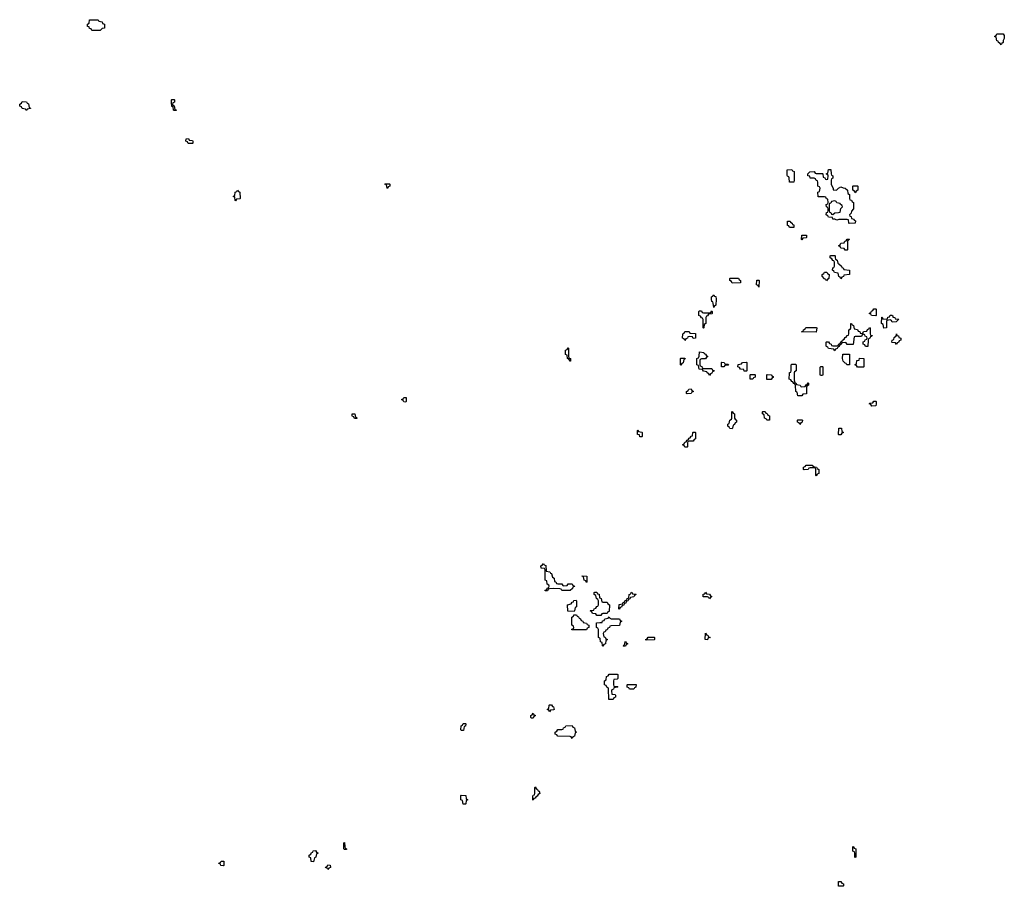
# Model space of a CAD drawing. Header units: inches. Extents: x 2886961 to 3052306, y 543424 to 918523.
# Tile 55 of 117: x 2904346 to 2913942, y 791106 to 799553. Entities that reach past the tile are written whole.
import ezdxf

# ---------------------------------------------------------------- set-up
doc = ezdxf.new("R2010")
doc.units = ezdxf.units.IN
doc.header["$MEASUREMENT"] = 0
doc.layers.add('C9709', color=7, linetype='Continuous')
doc.layers.add('C9719', color=7, linetype='Continuous')

msp = doc.modelspace()

# ---------------------------------------------------------------- linework, layer by layer
at = {"layer": 'C9709', "color": 6}
for points in [[(2905050, 799446), (2905042, 799462), (2905027.3, 799467.3), (2905022, 799482), (2905007.3, 799487.3), (2905006, 799510), (2905022, 799518), (2905027.3, 799552.7), (2905111.6, 799551.6), (2905118, 799538), (2905150, 799532), (2905154, 799514), (2905172, 799510), (2905174, 799470), (2905150, 799466), (2905130, 799446)], [(2905850, 798666), (2905846, 798670), (2905842, 798702), (2905830, 798706), (2905826, 798750), (2905826, 798770), (2905830, 798774), (2905850, 798774), (2905854, 798770), (2905854, 798750), (2905838, 798742), (2905834, 798730), (2905838, 798718), (2905851.6, 798711.6), (2905858, 798678), (2905870, 798674), (2905870, 798666)], [(2904410, 798668), (2904402, 798682), (2904370, 798686), (2904362, 798702), (2904348.4, 798708.4), (2904346, 798730), (2904362, 798738), (2904370, 798754), (2904412.7, 798752.7), (2904418, 798738), (2904431.6, 798731.6), (2904438, 798698), (2904451.6, 798691.6), (2904450, 798686), (2904418, 798682)], [(2906030, 798346), (2905987.3, 798347.3), (2905982, 798362), (2905966, 798370), (2905967.3, 798392.7), (2905990, 798394), (2905998, 798378), (2906030, 798374), (2906034, 798370), (2906034, 798350)], [(2907930, 797908), (2907926, 797910), (2907922, 797942), (2907906, 797950), (2907910, 797954), (2907950, 797954), (2907954, 797950), (2907954, 797930), (2907938, 797922)], [(2906450, 797786), (2906446, 797790), (2906442, 797822), (2906428, 797830), (2906442, 797838), (2906446, 797870), (2906462, 797878), (2906470, 797892), (2906478, 797878), (2906491.6, 797871.6), (2906494, 797810), (2906490, 797806), (2906458, 797802)], [(2909710, 796226), (2909702, 796242), (2909686, 796250), (2909682, 796282), (2909666, 796290), (2909666, 796330), (2909682, 796338), (2909690, 796354), (2909694, 796350), (2909694, 796270), (2909698, 796258), (2909714, 796250), (2909714, 796226)], [(2908110, 795826), (2908088.4, 795828.4), (2908082, 795842), (2908068, 795850), (2908082, 795858), (2908088.4, 795871.6), (2908114, 795870), (2908114, 795830)], [(2907610, 795666), (2907602, 795682), (2907590, 795686), (2907586, 795690), (2907586, 795710), (2907612, 795710), (2907618, 795678), (2907630, 795674), (2907634, 795670), (2907630, 795666)], [(2909590, 794054), (2909630, 794054), (2909638, 794038), (2909650, 794034), (2909682, 794038), (2909690, 794054), (2909730, 794054), (2909738, 794038), (2909750, 794034), (2909751.6, 794028.4), (2909738, 794022), (2909734, 794010), (2909710, 793988), (2909630, 793988), (2909622, 794002), (2909610, 794006), (2909550, 794008), (2909510, 794006), (2909498, 794002), (2909490, 793986), (2909467.3, 793987.3), (2909467.3, 793992.7), (2909482, 793998), (2909487.3, 794012.7), (2909502, 794018), (2909506, 794030), (2909502, 794042), (2909486, 794050), (2909482, 794082), (2909466, 794090), (2909466, 794190), (2909462, 794202), (2909427.3, 794207.3), (2909426, 794230), (2909442, 794238), (2909450, 794252), (2909458, 794238), (2909472.7, 794232.7), (2909478, 794178), (2909511.6, 794171.6), (2909518, 794158), (2909530, 794154), (2909538, 794118), (2909554, 794110), (2909558, 794078), (2909572.7, 794072.7), (2909578, 794058)], [(2909870, 794066), (2909862, 794082), (2909846, 794090), (2909842, 794122), (2909827.3, 794127.3), (2909827.3, 794132.7), (2909874, 794130), (2909874, 794070)], [(2909750, 793786), (2909687.3, 793787.3), (2909686, 793850), (2909722, 793858), (2909730, 793874), (2909742, 793878), (2909747.3, 793892.7), (2909770, 793894), (2909774, 793890), (2909774, 793830), (2909758, 793822), (2909754, 793790)], [(2909870, 793606), (2909727.3, 793607.3), (2909727.3, 793612.7), (2909742, 793618), (2909746, 793630), (2909742, 793642), (2909726, 793650), (2909726, 793730), (2909742, 793738), (2909747.3, 793752.7), (2909772.7, 793752.7), (2909778, 793738), (2909792.7, 793732.7), (2909798, 793718), (2909810, 793714), (2909818, 793698), (2909834, 793690), (2909838, 793678), (2909871.6, 793671.6), (2909878, 793658), (2909892.7, 793652.7), (2909894, 793630), (2909878, 793622)], [(2909510, 792808), (2909502, 792822), (2909486, 792830), (2909502, 792838), (2909506, 792870), (2909510, 792874), (2909530, 792874), (2909538, 792858), (2909550, 792854), (2909554, 792830), (2909550, 792826), (2909518, 792822)], [(2909330, 792746), (2909326, 792750), (2909326, 792770), (2909342, 792778), (2909350, 792792), (2909358, 792778), (2909372, 792770), (2909358, 792762), (2909350, 792746)], [(2908650, 792626), (2908646, 792630), (2908648.4, 792671.6), (2908662, 792678), (2908667.3, 792692.7), (2908690, 792694), (2908694, 792690), (2908691.6, 792668.4), (2908678, 792662), (2908670, 792626)], [(2909730, 792546), (2909722, 792562), (2909710, 792566), (2909590, 792568), (2909582, 792582), (2909566, 792590), (2909566, 792610), (2909582, 792618), (2909590, 792634), (2909630, 792634), (2909642, 792638), (2909646, 792650), (2909662, 792658), (2909668.4, 792671.6), (2909730, 792674), (2909738, 792658), (2909751.6, 792651.6), (2909758, 792618), (2909774, 792610), (2909758, 792602), (2909754, 792570), (2909738, 792562)], [(2909350, 791946), (2909346, 791950), (2909347.3, 791987.3), (2909350, 791994), (2909362, 791998), (2909366, 792010), (2909366, 792070), (2909370, 792074), (2909378, 792058), (2909394, 792050), (2909398, 792038), (2909410, 792034), (2909414, 792010), (2909398, 792002), (2909390, 791986), (2909378, 791982), (2909370, 791966), (2909358, 791962)], [(2908690, 791906), (2908667.3, 791907.3), (2908662, 791942), (2908646, 791950), (2908646, 791990), (2908650, 791994), (2908692.7, 791992.7), (2908698, 791958), (2908714, 791950), (2908698, 791942), (2908694, 791910)], [(2907510, 791466), (2907506, 791470), (2907506, 791530), (2907510, 791534), (2907514, 791490), (2907518, 791478), (2907532, 791470), (2907530, 791466)], [(2907210, 791346), (2907187.3, 791347.3), (2907182, 791382), (2907166, 791390), (2907166, 791410), (2907182, 791418), (2907190, 791434), (2907202, 791438), (2907207.3, 791452.7), (2907230, 791454), (2907238, 791438), (2907254, 791430), (2907238, 791422), (2907232, 791390), (2907218, 791382)], [(2906330, 791306), (2906307.3, 791307.3), (2906302, 791322), (2906288.4, 791328.4), (2906290, 791334), (2906302, 791338), (2906310, 791352), (2906334, 791350), (2906334, 791310)], [(2907350, 791268.7), (2907342, 791282), (2907330, 791286), (2907328, 791292), (2907342, 791298), (2907350, 791314), (2907371.6, 791311.6), (2907374, 791290), (2907358, 791282)]]:
    msp.add_lwpolyline(points, close=True, dxfattribs=at)
for points in [[(2910000, 793746), (2909970, 793746), (2909962, 793762), (2909930, 793766), (2909922, 793782), (2909906, 793790), (2909910, 793794), (2909942, 793798), (2909946, 793810), (2909962, 793818), (2909970, 793834), (2909982, 793838), (2909986, 793850), (2909986, 793890), (2909982, 793902), (2909966, 793910), (2909962, 793942), (2909946, 793950), (2909946, 793970), (2909950, 793974), (2909970, 793974), (2909978, 793958), (2909992.7, 793952.7), (2909998, 793918), (2910000, 793917)], [(2910000, 793523), (2909986, 793530), (2909986, 793610), (2909982, 793622), (2909966, 793630), (2909967.3, 793672.7), (2910000, 793675.9)]]:
    msp.add_lwpolyline(points, dxfattribs=at)
at = {"layer": 'C9719', "color": 6}
for points in [[(2913910, 799308), (2913902, 799322), (2913886, 799330), (2913882, 799342), (2913870, 799346), (2913862, 799382), (2913848, 799390), (2913862, 799398), (2913870, 799414), (2913930, 799414), (2913939.6, 799399.6), (2913942, 799370), (2913932, 799350), (2913931.1, 799328.9), (2913918, 799322)], [(2911890, 797968.7), (2911848, 797970), (2911846, 798010), (2911842, 798022), (2911830, 798026), (2911827.3, 798032.7), (2911826, 798090), (2911871.6, 798091.6), (2911878, 798078), (2911892.7, 798072.7), (2911894, 797990)], [(2912307.3, 797892.7), (2912326, 797910), (2912350, 797922), (2912372.7, 797912.7), (2912391.6, 797911.6), (2912414, 797890), (2912418, 797858), (2912434, 797850), (2912434, 797810), (2912438, 797798), (2912452.7, 797792.7), (2912458, 797778), (2912471.6, 797771.6), (2912472, 797710), (2912452, 797688), (2912450, 797666), (2912434, 797650), (2912438, 797638), (2912450, 797634), (2912454, 797614), (2912474, 797610), (2912478, 797598), (2912492.7, 797592.7), (2912490, 797568), (2912430, 797566), (2912426, 797570), (2912422, 797602), (2912410, 797606), (2912330, 797606), (2912310, 797598), (2912290, 797608), (2912270, 797608), (2912266, 797626), (2912228.4, 797628.4), (2912222, 797642), (2912206, 797650), (2912210, 797674), (2912222, 797678), (2912226, 797690), (2912226, 797710), (2912222, 797722), (2912208.4, 797728.4), (2912206, 797750), (2912222, 797758), (2912226, 797770), (2912222, 797802), (2912210, 797806), (2912202, 797822), (2912190, 797826), (2912127.3, 797827.3), (2912126, 797870), (2912142, 797878), (2912146, 797910), (2912142, 797922), (2912126, 797930), (2912126, 797970), (2912122, 797982), (2912110, 797986), (2912102, 798002), (2912087.3, 798007.3), (2912049.1, 798009.1), (2912046, 798026), (2912028, 798030), (2912026, 798050), (2912046, 798070), (2912090, 798072), (2912098, 798058), (2912110, 798054), (2912170, 798054), (2912174, 798050), (2912178, 798018), (2912192.7, 798012.7), (2912198, 797998), (2912210, 797994), (2912222, 797998), (2912226, 798030), (2912222, 798042), (2912206, 798050), (2912222, 798058), (2912227.3, 798092.7), (2912252.7, 798092.7), (2912254, 798050), (2912258, 798038), (2912272, 798030), (2912271.6, 798008.4), (2912258, 798002), (2912254, 797990), (2912254, 797950), (2912274, 797906), (2912274, 797894)], [(2912490, 797866), (2912482, 797882), (2912466, 797890), (2912466, 797930), (2912470, 797934), (2912510, 797934), (2912514, 797930), (2912514, 797890), (2912498, 797882)], [(2912290, 797786), (2912258, 797782), (2912250, 797766), (2912238, 797762), (2912234, 797750), (2912234, 797690), (2912238, 797678), (2912250, 797674), (2912258, 797658), (2912270, 797654), (2912288.7, 797671.3), (2912327.3, 797672.7), (2912342, 797678), (2912348.4, 797711.6), (2912366, 797730), (2912362, 797742), (2912346, 797750), (2912342, 797762), (2912308.4, 797768.4), (2912302, 797782)], [(2911850, 797528), (2911842, 797542), (2911830, 797546), (2911828, 797590), (2911854, 797590), (2911858, 797578), (2911874, 797570), (2911878, 797558), (2911890, 797554), (2911890, 797528)], [(2911970, 797408), (2911966, 797410), (2911967.3, 797452.7), (2912014, 797454), (2912014, 797430), (2912010, 797426), (2911978, 797422)], [(2912390, 797306), (2912382, 797322), (2912350, 797326), (2912342, 797342), (2912326, 797350), (2912342, 797358), (2912350, 797374), (2912382, 797378), (2912387.3, 797392.7), (2912402, 797398), (2912410, 797414), (2912430, 797414), (2912434, 797410), (2912418, 797402), (2912414, 797390), (2912414, 797310), (2912410, 797306)], [(2912350, 797026), (2912342, 797042), (2912328.7, 797048.7), (2912322, 797082), (2912288.4, 797088.4), (2912282, 797102), (2912266, 797110), (2912270, 797134), (2912282, 797138), (2912286, 797150), (2912286, 797190), (2912282, 797202), (2912270, 797206), (2912262, 797222), (2912246, 797230), (2912246, 797250), (2912250, 797254), (2912290, 797254), (2912294, 797250), (2912294, 797230), (2912298, 797218), (2912314, 797210), (2912318, 797178), (2912330, 797174), (2912354, 797150), (2912358, 797138), (2912370, 797134), (2912378, 797118), (2912432, 797110), (2912432, 797070), (2912378, 797062), (2912374, 797050), (2912358, 797042)], [(2912210, 797006), (2912202, 797022), (2912190, 797026), (2912167.3, 797052.7), (2912166, 797070), (2912182, 797078), (2912190, 797092), (2912211.3, 797091.3), (2912218, 797078), (2912234, 797070), (2912232, 797030), (2912218, 797022)], [(2911290, 796986), (2911282, 797002), (2911266, 797010), (2911266, 797030), (2911270, 797034), (2911350, 797034), (2911358, 797018), (2911371.6, 797011.6), (2911370, 796988)], [(2911550, 796946), (2911542, 796962), (2911528, 796968), (2911530, 797014), (2911550, 797014), (2911554, 797010)], [(2911110, 796746), (2911106, 796790), (2911102, 796802), (2911090, 796806), (2911088, 796830), (2911088.4, 796851.6), (2911102, 796858), (2911110, 796872), (2911118, 796858), (2911130, 796854), (2911134, 796830), (2911132, 796770), (2911118, 796762)], [(2911010, 796546), (2911006, 796550), (2911006, 796630), (2911002, 796642), (2910990, 796646), (2910982, 796662), (2910966, 796670), (2910966, 796710), (2910970, 796714), (2910990, 796714), (2910998, 796698), (2911010, 796694), (2911070, 796694), (2911082, 796698), (2911090, 796714), (2911094, 796710), (2911094, 796690), (2911090, 796686), (2911058, 796682), (2911050, 796666), (2911038, 796662), (2911034, 796650), (2911034, 796590), (2911018, 796582), (2911014, 796550)], [(2912690, 796666), (2912648.4, 796668.4), (2912642, 796682), (2912626, 796690), (2912642, 796698), (2912647.3, 796712.7), (2912662, 796718), (2912670, 796734), (2912690, 796734), (2912694, 796730), (2912694, 796670)], [(2912850, 796606), (2912842, 796622), (2912830, 796626), (2912798, 796622), (2912794, 796610), (2912794, 796550), (2912790, 796548), (2912767.3, 796547.3), (2912762, 796582), (2912746, 796590), (2912747.3, 796652.7), (2912752.7, 796652.7), (2912758, 796638), (2912790, 796634), (2912802, 796638), (2912807.3, 796652.7), (2912822, 796658), (2912830, 796674), (2912847.3, 796672.7), (2912854, 796666), (2912854, 796654), (2912874, 796650), (2912878, 796638), (2912912.7, 796632.7), (2912887.3, 796607.3)], [(2912550, 796494), (2912562, 796498), (2912570, 796514), (2912602, 796518), (2912607.3, 796532.7), (2912622, 796538), (2912627.3, 796552.7), (2912634, 796550), (2912634, 796490), (2912638, 796478), (2912654, 796474), (2912654, 796470), (2912638, 796462), (2912632.7, 796447.3), (2912618, 796442), (2912614, 796430), (2912612.7, 796367.3), (2912590, 796366), (2912582, 796382), (2912566, 796390), (2912567.3, 796412.7), (2912582, 796418), (2912587.3, 796432.7), (2912602, 796438), (2912606, 796450), (2912602, 796462), (2912587.3, 796467.3), (2912582, 796482), (2912570, 796486), (2912558, 796482), (2912550, 796466), (2912490, 796466), (2912478, 796462), (2912470, 796386), (2912410, 796388), (2912402, 796402), (2912390, 796406), (2912358, 796402), (2912352.7, 796387.3), (2912338, 796382), (2912332.7, 796367.3), (2912318, 796362), (2912312.7, 796347.3), (2912298, 796342), (2912290, 796326), (2912282, 796342), (2912228.4, 796348.4), (2912222, 796362), (2912210, 796366), (2912206, 796370), (2912206, 796410), (2912210, 796414), (2912230, 796414), (2912238, 796398), (2912254, 796390), (2912258, 796378), (2912270, 796374), (2912310, 796374), (2912322, 796378), (2912330, 796394), (2912342, 796398), (2912350, 796414), (2912362, 796418), (2912366, 796430), (2912382, 796438), (2912390, 796454), (2912402, 796458), (2912410, 796474), (2912422, 796478), (2912426, 796490), (2912426, 796530), (2912442, 796538), (2912446, 796550), (2912447.3, 796592.7), (2912454, 796590), (2912458, 796578), (2912472.7, 796572.7), (2912478, 796538), (2912512.7, 796532.7), (2912518, 796518), (2912532.7, 796512.7), (2912538, 796498)], [(2910910, 796446), (2910902, 796462), (2910870, 796466), (2910858, 796462), (2910854, 796450), (2910838, 796442), (2910830, 796426), (2910822, 796442), (2910806, 796450), (2910808.4, 796491.6), (2910822, 796498), (2910830, 796514), (2910870, 796514), (2910878, 796498), (2910932.7, 796492.7), (2910932.7, 796447.3)], [(2912110, 796508), (2911966, 796510), (2911982, 796518), (2911986, 796530), (2912002, 796538), (2912008.4, 796551.6), (2912110, 796554), (2912114, 796550)], [(2912890, 796386), (2912882, 796402), (2912850, 796406), (2912846, 796410), (2912848, 796430), (2912866, 796434), (2912870, 796454), (2912887.3, 796472.7), (2912890, 796491.3), (2912894, 796474), (2912912, 796470), (2912914, 796454), (2912934, 796450), (2912934, 796430), (2912918, 796422), (2912910, 796406), (2912898, 796402)], [(2911010, 796154), (2911090, 796154), (2911098, 796138), (2911112.7, 796132.7), (2911110, 796126), (2911098, 796122), (2911090, 796106), (2911078, 796102), (2911070, 796086), (2911062, 796102), (2911046, 796110), (2911042, 796122), (2911010, 796126), (2911002, 796142), (2910967.3, 796147.3), (2910962, 796182), (2910946, 796190), (2910946, 796250), (2910962, 796258), (2910967.3, 796272.7), (2910970, 796314), (2911014, 796310), (2911018, 796298), (2911030, 796294), (2911038, 796278), (2911054, 796270), (2911038, 796262), (2911030, 796246), (2910990, 796246), (2910978, 796242), (2910974, 796230), (2910974, 796190), (2910978, 796178), (2910992.7, 796172.7), (2910998, 796158)], [(2912430, 796188), (2912406, 796190), (2912402, 796202), (2912390, 796206), (2912370, 796226), (2912366, 796250), (2912367.3, 796292.7), (2912432.7, 796292.7), (2912434, 796190)], [(2910790, 796186), (2910786, 796190), (2910786, 796250), (2910790, 796254), (2910830, 796254), (2910832.7, 796247.3), (2910818, 796242), (2910812.7, 796207.3), (2910798, 796202)], [(2911210, 796168), (2911186, 796170), (2911186, 796210), (2911190, 796214), (2911211.6, 796211.6), (2911218, 796198), (2911250, 796194), (2911254, 796190), (2911250, 796186), (2911218, 796182)], [(2911430, 796126), (2911407.3, 796127.3), (2911402, 796142), (2911370, 796146), (2911362, 796162), (2911346, 796170), (2911347.3, 796192.7), (2911382, 796198), (2911390, 796212), (2911430, 796214), (2911434, 796210), (2911434, 796130)], [(2911970, 795974), (2912002, 795978), (2912010, 795994), (2912022, 795998), (2912030, 796012), (2912034, 796010), (2912034, 795990), (2912018, 795982), (2912014, 795970), (2912012.7, 795907.3), (2911978, 795902), (2911970, 795886), (2911930, 795886), (2911922, 795922), (2911908.9, 795928.9), (2911907.3, 795987.3), (2911902, 796002), (2911890, 796006), (2911882, 796022), (2911870, 796026), (2911862, 796042), (2911846, 796050), (2911847.3, 796107.3), (2911850, 796114), (2911862, 796118), (2911866, 796130), (2911866, 796190), (2911870, 796194), (2911910, 796194), (2911914, 796190), (2911914, 796130), (2911898, 796122), (2911894, 796110), (2911892.7, 796052.7), (2911898, 796018), (2911910, 796014), (2911918, 795998), (2911951.6, 795991.6), (2911958, 795978)], [(2912510, 796166), (2912502, 796182), (2912486, 796190), (2912502, 796198), (2912506, 796230), (2912526, 796234), (2912530, 796254), (2912571.6, 796251.6), (2912574, 796170), (2912570, 796166)], [(2911490, 796048), (2911466, 796050), (2911466, 796090), (2911470, 796094), (2911510, 796094), (2911514, 796090), (2911514, 796070), (2911498, 796062)], [(2911670, 796046), (2911627.3, 796047.3), (2911626, 796090), (2911630, 796094), (2911670, 796092), (2911678, 796078), (2911690, 796074), (2911690, 796066), (2911678, 796062)], [(2912150, 796086), (2912146, 796090), (2912147.3, 796167.3), (2912152.7, 796172.7), (2912170, 796174), (2912174, 796170), (2912174, 796090), (2912170, 796086)], [(2910850, 795906), (2910846, 795910), (2910846, 795930), (2910862, 795938), (2910868.4, 795951.6), (2910890, 795954), (2910898, 795938), (2910914, 795930), (2910898, 795922), (2910890, 795908)], [(2912650, 795786), (2912642, 795802), (2912626, 795810), (2912630, 795814), (2912662, 795818), (2912670, 795834), (2912690, 795834), (2912694, 795830), (2912694, 795810), (2912690, 795788)], [(2911290, 795566), (2911267.3, 795567.3), (2911262, 795582), (2911246, 795590), (2911246, 795610), (2911262, 795618), (2911266, 795650), (2911282, 795658), (2911286, 795670), (2911286, 795730), (2911290, 795734), (2911298, 795718), (2911314, 795710), (2911314, 795670), (2911318, 795658), (2911332, 795650), (2911331.6, 795628.4), (2911318, 795622), (2911312.7, 795607.3), (2911298, 795602), (2911294, 795570)], [(2911650, 795648), (2911628.4, 795648.4), (2911622, 795662), (2911606, 795670), (2911602, 795702), (2911586, 795710), (2911586, 795730), (2911590, 795734), (2911610, 795734), (2911618, 795718), (2911630, 795714), (2911638, 795698), (2911654, 795690), (2911654, 795650)], [(2911950, 795606), (2911942, 795622), (2911926, 795630), (2911926, 795650), (2911930, 795654), (2911970, 795654), (2911974, 795650), (2911971.6, 795628.4), (2911958, 795622)], [(2910390, 795486), (2910386, 795506), (2910368, 795510), (2910366, 795550), (2910370, 795554), (2910378, 795538), (2910410, 795534), (2910414, 795530), (2910414, 795490), (2910410, 795486)], [(2910830, 795386), (2910822, 795402), (2910810, 795406), (2910808.4, 795411.6), (2910822, 795418), (2910830, 795434), (2910842, 795438), (2910850, 795454), (2910862, 795458), (2910870, 795474), (2910882, 795478), (2910890, 795494), (2910902, 795498), (2910906, 795530), (2910910, 795534), (2910930, 795534), (2910934, 795530), (2910932.7, 795467.3), (2910918, 795462), (2910910, 795446), (2910870, 795446), (2910858, 795442), (2910854, 795430), (2910854, 795390), (2910850, 795386)], [(2912330, 795506), (2912326, 795510), (2912328.4, 795571.6), (2912354, 795570), (2912358, 795538), (2912374, 795530), (2912358, 795522), (2912350, 795506)], [(2912110, 795106), (2912106, 795110), (2912106, 795170), (2912102, 795182), (2912090, 795186), (2912050, 795186), (2912038, 795182), (2912031.6, 795168.4), (2911990, 795166), (2911986, 795170), (2911986, 795190), (2912002, 795198), (2912010, 795212), (2912070, 795212), (2912078, 795198), (2912112.7, 795192.7), (2912118, 795178), (2912134, 795170), (2912134, 795130), (2912118, 795122)], [(2910190, 793806), (2910186, 793810), (2910187.3, 793852.7), (2910222, 793858), (2910227.3, 793872.7), (2910242, 793878), (2910247.3, 793892.7), (2910262, 793898), (2910267.3, 793912.7), (2910282, 793918), (2910286, 793950), (2910302, 793958), (2910306, 793970), (2910311.6, 793971.6), (2910318, 793958), (2910350, 793954), (2910354, 793950), (2910338, 793942), (2910330, 793926), (2910298, 793922), (2910292.7, 793907.3), (2910278, 793902), (2910272.7, 793887.3), (2910258, 793882), (2910252.7, 793867.3), (2910238, 793862), (2910232.7, 793847.3), (2910218, 793842), (2910212.7, 793827.3), (2910198, 793822)], [(2911070, 793908), (2911062, 793922), (2911050, 793926), (2911007.3, 793927.3), (2911007.3, 793952.7), (2911022, 793958), (2911030, 793972), (2911038, 793958), (2911070, 793954), (2911078, 793938), (2911092, 793930), (2911078, 793922)], [(2910230, 793446), (2910226, 793450), (2910242, 793458), (2910246, 793490), (2910250, 793494), (2910258, 793478), (2910274, 793470), (2910258, 793462), (2910250, 793446)], [(2910450, 793506), (2910446, 793510), (2910462, 793518), (2910470, 793534), (2910530, 793534), (2910534, 793530), (2910534, 793510), (2910530, 793508)], [(2911050, 793508), (2911028, 793510), (2911030, 793574), (2911038, 793558), (2911052.7, 793552.7), (2911058, 793538), (2911074, 793530), (2911054, 793526)], [(2910087.3, 792927.3), (2910086, 793030), (2910082, 793042), (2910067.3, 793047.3), (2910062, 793062), (2910046, 793070), (2910046, 793110), (2910062, 793118), (2910066, 793150), (2910082, 793158), (2910090, 793174), (2910170, 793174), (2910174, 793170), (2910174, 793130), (2910170, 793126), (2910138, 793122), (2910134, 793110), (2910134, 793070), (2910138, 793058), (2910170, 793054), (2910174, 793050), (2910170, 793046), (2910138, 793042), (2910132.7, 793027.3), (2910118, 793022), (2910114, 793010), (2910118, 792978), (2910150, 792974), (2910154, 792970), (2910154, 792950), (2910138, 792942), (2910130, 792928)], [(2910290, 793026), (2910282, 793042), (2910267.3, 793047.3), (2910266, 793070), (2910270, 793074), (2910352.7, 793072.7), (2910351.6, 793048.4), (2910338, 793042), (2910330, 793026)], [(2912490, 791386), (2912486, 791390), (2912486, 791430), (2912482, 791442), (2912466, 791450), (2912466, 791490), (2912470, 791494), (2912478, 791478), (2912494, 791470), (2912494, 791390)], [(2912370, 791106), (2912327.3, 791107.3), (2912327.3, 791152.7), (2912350, 791154), (2912358, 791138), (2912374, 791130), (2912374, 791110)]]:
    msp.add_lwpolyline(points, close=True, dxfattribs=at)
for points in [[(2910000, 793917), (2910014, 793910), (2910018, 793878), (2910030, 793874), (2910070, 793874), (2910078, 793858), (2910094, 793850), (2910090, 793786), (2910078, 793782), (2910070, 793766), (2910030, 793766), (2910018, 793762), (2910010, 793746), (2910000, 793746)], [(2910000, 793675.9), (2910022, 793678), (2910027.3, 793692.7), (2910042, 793698), (2910047.3, 793712.7), (2910082, 793718), (2910090, 793734), (2910098, 793718), (2910110, 793714), (2910192.7, 793712.7), (2910198, 793698), (2910214, 793690), (2910198, 793682), (2910192.7, 793647.3), (2910110, 793646), (2910098, 793642), (2910092.7, 793627.3), (2910078, 793622), (2910070, 793606), (2910058, 793602), (2910052.7, 793587.3), (2910038, 793582), (2910034, 793570), (2910038, 793538), (2910052.7, 793532.7), (2910058, 793518), (2910074, 793510), (2910058, 793502), (2910054, 793470), (2910038, 793462), (2910030, 793446), (2910026, 793450), (2910022, 793482), (2910006, 793490), (2910002, 793522), (2910000, 793523)]]:
    msp.add_lwpolyline(points, dxfattribs=at)

doc.saveas('drawing.dxf')
